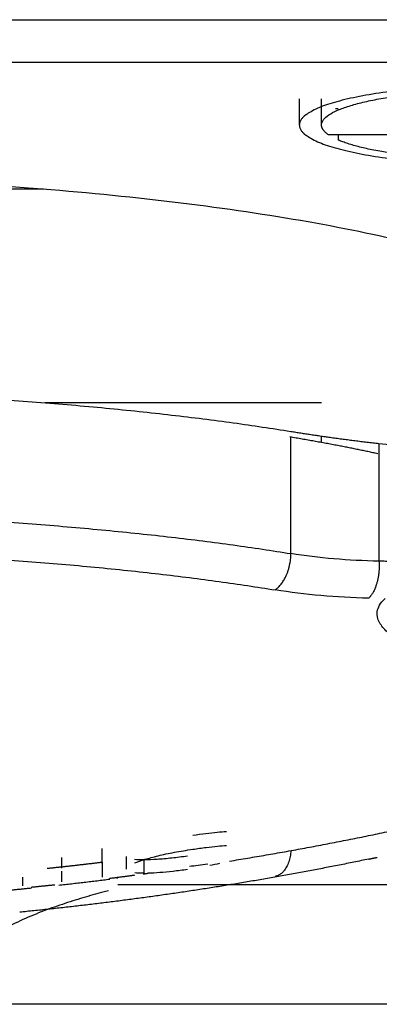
# Model space of a CAD drawing. Header units: millimetres. Extents: x 9946 to 11276, y -3292 to -1962.
# Tile 66 of 170: x 10814.24 to 10818.29, y -2589.94 to -2578.88. Entities that reach past the tile are written whole.
import ezdxf

# ---------------------------------------------------------------- set-up
doc = ezdxf.new("R2010")
doc.units = ezdxf.units.MM
doc.layers.add('ROXX NEO lite', color=7, linetype='Continuous', true_color=0x000000)

msp = doc.modelspace()

# ---------------------------------------------------------------- linework, layer by layer
at = {"layer": 'ROXX NEO lite', "color": 18, "lineweight": -3, "true_color": 0x000000}
for points, degree in [([(10800.438, -2578.88), (10825.138, -2578.88), (10849.838, -2578.88)], 2), ([(10800.288, -2579.355), (10810.638, -2579.355), (10820.988, -2579.355)], 2), ([(10817.388, -2579.768), (10817.388, -2579.915), (10817.388, -2580.062)], 2), ([(10817.638, -2580.062), (10817.638, -2579.915), (10817.638, -2579.768)], 2), ([(10817.794, -2579.878), (10817.81, -2579.878), (10817.826, -2579.878)], 2), ([(10820.388, -2580.172), (10819.052, -2580.172), (10817.715, -2580.172)], 2), ([(10817.828, -2580.232), (10817.828, -2580.202), (10817.828, -2580.172)], 2), ([(10814.51, -2580.784), (10810.605, -2580.784), (10806.7, -2580.784)], 2), ([(10817.638, -2583.184), (10816.083, -2583.184), (10814.528, -2583.184)], 2), ([(10817.293, -2584.875), (10817.293, -2584.219), (10817.293, -2583.563)], 2), ([(10817.638, -2583.628), (10817.638, -2583.592), (10817.638, -2583.556)], 2), ([(10818.284, -2583.639), (10820.815, -2583.93), (10823.347, -2584.221)], 2), ([(10818.284, -2583.639), (10818.284, -2584.3), (10818.284, -2584.961)], 2), ([(10818.284, -2584.961), (10817.939, -2584.954), (10817.608, -2584.926), (10817.293, -2584.875)], 3), ([(10818.168, -2585.376), (10817.803, -2585.368), (10817.452, -2585.337), (10817.117, -2585.283)], 3), ([(10816.568, -2588), (10816.537, -2588.002), (10816.468, -2588.007), (10816.339, -2588.021), (10816.242, -2588.034), (10816.19, -2588.042)], 3), ([(10816.19, -2588.196), (10816.243, -2588.188), (10816.342, -2588.174), (10816.471, -2588.16), (10816.538, -2588.155), (10816.568, -2588.154)], 3), ([(10815.442, -2588.278), (10815.442, -2588.348), (10815.442, -2588.419)], 2), ([(10815.645, -2588.312), (10815.689, -2588.312), (10815.784, -2588.308), (10815.953, -2588.293), (10816.071, -2588.278), (10816.132, -2588.269)], 3), ([(10815.652, -2588.309), (10815.696, -2588.296), (10815.794, -2588.269), (10815.98, -2588.229), (10816.117, -2588.207), (10816.19, -2588.196)], 3), ([(10815.535, -2588.308), (10815.565, -2588.312), (10815.602, -2588.313), (10815.645, -2588.312)], 3), ([(10815.537, -2588.35), (10815.568, -2588.337), (10815.606, -2588.323), (10815.652, -2588.309)], 3), ([(10815.645, -2588.466), (10815.645, -2588.389), (10815.645, -2588.312)], 2), ([(10816.154, -2588.385), (10816.184, -2588.383), (10816.248, -2588.376), (10816.32, -2588.366), (10816.359, -2588.36)], 3), ([(10816.49, -2588.357), (10816.454, -2588.365), (10816.419, -2588.372), (10816.382, -2588.38)], 3), ([(10815.633, -2588.466), (10815.596, -2588.466), (10815.564, -2588.465), (10815.537, -2588.462)], 3), ([(10816.132, -2588.423), (10816.075, -2588.431), (10815.965, -2588.446), (10815.815, -2588.46), (10815.729, -2588.464), (10815.689, -2588.465)], 3), ([(10815.338, -2588.513), (10815.338, -2588.519), (10815.338, -2588.525)], 2), ([(10834.978, -2588.594), (10825.163, -2588.594), (10815.348, -2588.594)], 2)]:
    msp.add_open_spline(points, degree=degree, dxfattribs=at)
for points, weights, knots in [([(10821.877, -2580.017), (10821.671, -2579.614), (10819.638, -2579.614), (10817.388, -2579.614), (10817.388, -2580.062)], [0.961778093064, 0.727660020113, 1, 0.707106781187, 1], [-6.820571, -6.820571, -6.820571, -3.534292, -3.534292, 0, 0, 0]), ([(10817.638, -2580.062), (10817.638, -2579.743), (10819.203, -2579.673), (10820.767, -2579.604), (10821.449, -2579.893)], [1, 0.780295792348, 1, 0.780295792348, 1], [-5.405262, -5.405262, -5.405262, -2.702631, -2.702631, 0, 0, 0]), ([(10817.388, -2580.062), (10817.388, -2580.511), (10819.638, -2580.511), (10821.888, -2580.511), (10821.888, -2580.062)], [1, 0.707106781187, 1, 0.707106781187, 1], [-7.068583, -7.068583, -7.068583, -3.534292, -3.534292, 0, 0, 0]), ([(10821.638, -2580.062), (10821.638, -2580.382), (10820.074, -2580.451), (10818.509, -2580.521), (10817.828, -2580.232)], [1, 0.780295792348, 1, 0.780295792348, 1], [-5.405262, -5.405262, -5.405262, -2.702631, -2.702631, 0, 0, 0]), ([(10821.005, -2582.706), (10821.005, -2580.632), (10810.605, -2580.632), (10800.205, -2580.632), (10800.205, -2582.706)], [1, 0.707106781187, 1, 0.707106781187, 1], [-32.672564, -32.672564, -32.672564, -16.336282, -16.336282, 0, 0, 0]), ([(10799.955, -2585.156), (10799.955, -2583.817), (10806.011, -2583.24), (10812.068, -2582.663), (10817.293, -2583.503)], [1, 0.84596256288, 1, 0.84596256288, 1], [0, 0, 0, 11.97973, 11.97973, 23.959459, 23.959459, 23.959459]), ([(10799.955, -2586.527), (10799.955, -2585.189), (10806.011, -2584.612), (10812.068, -2584.034), (10817.293, -2584.875)], [1, 0.84596176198, 1, 0.84596176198, 1], [-23.959523, -23.959523, -23.959523, -11.979762, -11.979762, 0, 0, 0]), ([(10800.235, -2586.892), (10800.235, -2585.589), (10806.132, -2585.027), (10812.03, -2584.465), (10817.117, -2585.283)], [1, 0.845962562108, 1, 0.845962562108, 1], [-23.329889, -23.329889, -23.329889, -11.664944, -11.664944, 0, 0, 0])]:
    msp.add_rational_spline(points, weights, degree=2, knots=knots, dxfattribs=at)
for points, weights, degree in [([(10817.715, -2580.172), (10817.638, -2580.118), (10817.638, -2580.062)], [1, 0.990314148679, 1], 2), ([(10817.293, -2583.503), (10817.762, -2583.579), (10818.284, -2583.639)], [1, 0.996986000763, 1], 2), ([(10818.27, -2583.754), (10817.807, -2583.654), (10817.282, -2583.566)], [0.853953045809, 0.852737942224, 0.855217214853], 2), ([(10817.117, -2585.283), (10817.293, -2585.16), (10817.293, -2584.875)], [1, 0.799185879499, 1], 2), ([(10818.284, -2584.961), (10818.304, -2585.249), (10818.168, -2585.376)], [1, 0.797355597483, 1], 2), ([(10818.743, -2584.968), (10818.513, -2584.966), (10818.284, -2584.961)], [1, 0.999972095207, 1], 2), ([(10816.603, -2588.329), (10818.251, -2588.063), (10819.869, -2587.653)], [1, 0.999004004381, 1], 2), ([(10815.17, -2588.356), (10815.17, -2588.281), (10815.17, -2588.187)], [1, 0.999868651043, 1], 2), ([(10817.292, -2588.212), (10817.278, -2588.468), (10817.117, -2588.501)], [0.97403660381, 0.813136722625, 1], 2), ([(10818.168, -2588.307), (10816.863, -2588.577), (10815.554, -2588.774), (10814.243, -2588.903)], [0.865734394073, 0.875069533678, 0.885322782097, 0.896494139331], 3), ([(10814.551, -2588.41), (10814.86, -2588.378), (10815.17, -2588.34)], [1, 0.999965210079, 1], 2), ([(10814.719, -2588.408), (10814.719, -2588.354), (10814.719, -2588.289)], [1, 0.999930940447, 1], 2), ([(10815.17, -2588.34), (10815.17, -2588.434), (10815.17, -2588.509)], [1, 0.999869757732, 1], 2), ([(10818.168, -2588.307), (10818.215, -2588.297), (10818.262, -2588.287)], [1, 0.999998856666, 1], 2), ([(10814.719, -2588.561), (10814.719, -2588.507), (10814.719, -2588.442)], [1, 0.999931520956, 1], 2), ([(10815.255, -2588.522), (10815.398, -2588.504), (10815.54, -2588.485)], [1, 0.999988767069, 0.999992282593], 2), ([(10815.633, -2588.473), (10815.661, -2588.469), (10815.689, -2588.465)], [0.999996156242, 0.999997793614, 1], 2), ([(10814.275, -2588.508), (10814.275, -2588.561), (10814.275, -2588.607)], [1, 0.999951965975, 1], 2), ([(10814.372, -2588.621), (10814.505, -2588.608), (10814.637, -2588.594)], [1, 0.999993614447, 1], 2), ([(10815.257, -2588.535), (10814.97, -2588.571), (10814.682, -2588.602)], [0.99998953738, 0.999956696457, 0.99998425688], 2), ([(10814.373, -2588.634), (10814.015, -2588.67), (10813.656, -2588.699)], [0.999990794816, 0.999948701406, 1], 2)]:
    msp.add_rational_spline(points, weights, degree=degree, dxfattribs=at)
for points, knots in [([(10819.103, -2586.135), (10818.993, -2586.095), (10818.774, -2586.009), (10818.533, -2585.879), (10818.37, -2585.757), (10818.282, -2585.652), (10818.245, -2585.528), (10818.298, -2585.432), (10818.353, -2585.381)], [0, 0, 0, 0, 0.691389, 1.382779, 1.728473, 2.074168, 2.419863, 2.765261, 2.765261, 2.765261, 2.765261]), ([(10815.243, -2588.661), (10815.221, -2588.666), (10815.127, -2588.691), (10814.956, -2588.74), (10814.724, -2588.813), (10814.486, -2588.897), (10814.249, -2588.997), (10814.02, -2589.115), (10813.834, -2589.241), (10813.702, -2589.369), (10813.623, -2589.497), (10813.605, -2589.584), (10813.605, -2589.628)], [4.257584, 4.257584, 4.257584, 4.257584, 4.368667, 4.732722, 5.096778, 5.460833, 5.824889, 6.188945, 6.553, 6.917056, 7.281111, 7.645167, 7.645167, 7.645167, 7.645167]), ([(10836.655, -2589.937), (10834.327, -2589.937), (10826.607, -2589.937), (10818.921, -2589.937), (10813.569, -2589.937)], [37.620436, 37.620436, 37.620436, 37.620436, 44.589725, 60.76715, 60.76715, 60.76715, 60.76715])]:
    msp.add_open_spline(points, degree=3, knots=knots, dxfattribs=at)

doc.saveas('drawing.dxf')
